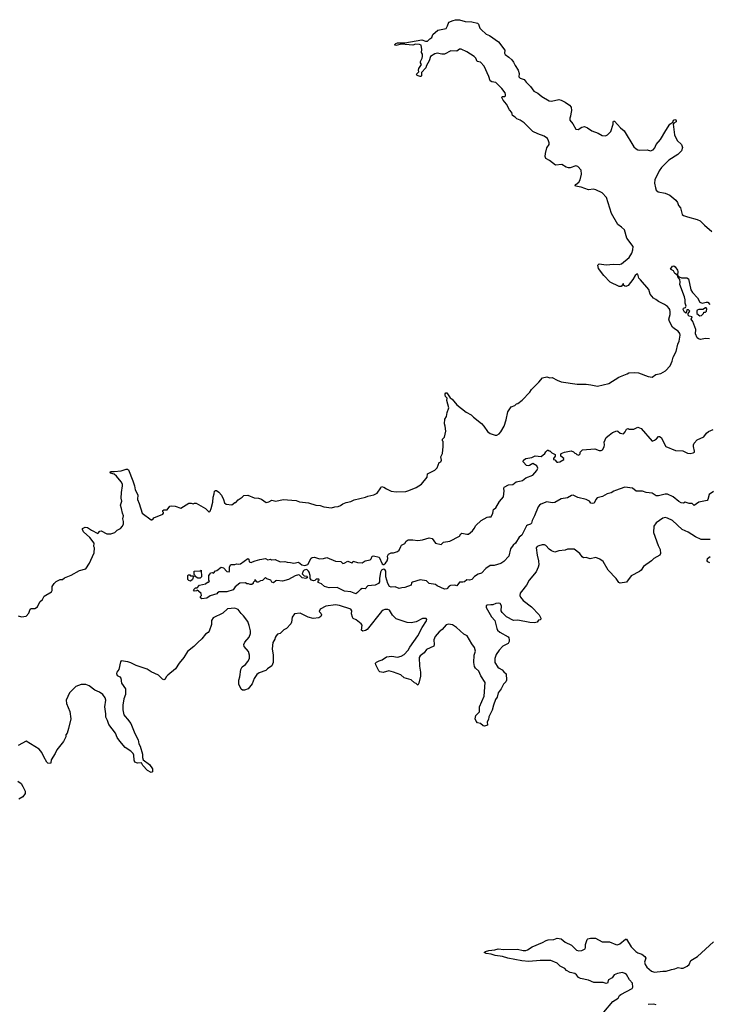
# Model space of a CAD drawing. Extents: x 2206940 to 2356632, y 511582 to 673215.
# Tile 179 of 228: x 2283104 to 2291664, y 641911 to 654132. Entities that reach past the tile are written whole.
import ezdxf

# ---------------------------------------------------------------- set-up
doc = ezdxf.new("R2010")
doc.units = 0

msp = doc.modelspace()

# ---------------------------------------------------------------- linework, layer by layer
at = {"layer": '0CON10XD'}
for points in [[(2288285, 653716), (2288255, 653708), (2288204, 653675), (2288185, 653620), (2288153, 653565), (2288146, 653535), (2288092, 653475), (2288090, 653435), (2288085, 653428), (2288075, 653427), (2288039, 653439), (2288030, 653455), (2288057, 653483), (2288053, 653505), (2288060, 653525), (2288092, 653575), (2288078, 653595), (2288078, 653615), (2288100, 653655), (2288102, 653675), (2288102, 653705), (2288092, 653725), (2288097, 653763), (2288086, 653815), (2288065, 653826), (2288015, 653830), (2287985, 653818), (2287845, 653830), (2287775, 653812), (2287760, 653815), (2287761, 653825), (2287772, 653838), (2287795, 653846), (2287883, 653843), (2288095, 653882), (2288140, 653865), (2288164, 653866), (2288194, 653896), (2288219, 653911), (2288233, 653947), (2288295, 654003), (2288396, 654024), (2288416, 654055), (2288429, 654101), (2288486, 654124), (2288515, 654132), (2288565, 654131), (2288635, 654109), (2288715, 654104), (2288785, 654089), (2288798, 654075), (2288817, 654027), (2288830, 654010), (2288895, 653954), (2288935, 653934), (2289046, 653856), (2289124, 653755), (2289122, 653715), (2289130, 653700), (2289175, 653669), (2289212, 653632), (2289232, 653605), (2289252, 653562), (2289292, 653505), (2289303, 653465), (2289301, 653425), (2289307, 653415), (2289318, 653405), (2289365, 653388), (2289389, 653355), (2289445, 653305), (2289485, 653247), (2289535, 653221), (2289585, 653178), (2289676, 653126), (2289705, 653121), (2289795, 653141), (2289825, 653134), (2289875, 653109), (2289930, 653070), (2289948, 653045), (2289954, 653005), (2289943, 652965), (2289942, 652935), (2289931, 652909), (2289931, 652885), (2289968, 652838), (2290005, 652774), (2290035, 652771), (2290081, 652799), (2290115, 652806), (2290151, 652791), (2290205, 652753), (2290285, 652723), (2290335, 652694), (2290375, 652690), (2290402, 652705), (2290442, 652745), (2290469, 652835), (2290470, 652865), (2290475, 652872), (2290485, 652873), (2290560, 652790), (2290605, 652752), (2290728, 652555), (2290755, 652528), (2290775, 652518), (2290795, 652513), (2290893, 652517), (2290935, 652506), (2290965, 652518), (2290988, 652542), (2291003, 652585), (2291056, 652644), (2291123, 652757), (2291175, 652834), (2291209, 652861), (2291220, 652885), (2291235, 652893), (2291248, 652888), (2291254, 652875), (2291251, 652865), (2291224, 652846), (2291216, 652834), (2291231, 652705), (2291264, 652634), (2291318, 652585), (2291332, 652545), (2291320, 652505), (2291275, 652457), (2291160, 652390), (2291072, 652298), (2291041, 652255), (2290986, 652145), (2290984, 652104), (2290994, 652045), (2291006, 652016), (2291030, 651995), (2291115, 651977), (2291174, 651954), (2291250, 651891), (2291269, 651865), (2291282, 651825), (2291306, 651795), (2291326, 651716), (2291345, 651700), (2291395, 651687), (2291515, 651654), (2291551, 651635), (2291603, 651583), (2291696, 651505)], [(2283085, 646731), (2283125, 646722), (2283185, 646727), (2283217, 646765), (2283233, 646817), (2283246, 646824), (2283290, 646825), (2283325, 646844), (2283354, 646906), (2283388, 646935), (2283408, 646975), (2283499, 647031), (2283507, 647047), (2283508, 647095), (2283532, 647135), (2283555, 647158), (2283605, 647182), (2283637, 647183), (2283660, 647205), (2283742, 647238), (2283845, 647294), (2283925, 647318), (2283972, 647385), (2283987, 647425), (2284030, 647515), (2284033, 647575), (2284026, 647595), (2284027, 647635), (2283975, 647706), (2283897, 647777), (2283882, 647805), (2283882, 647818), (2283915, 647833), (2283945, 647830), (2283995, 647794), (2284075, 647753), (2284098, 647782), (2284115, 647789), (2284185, 647750), (2284235, 647750), (2284285, 647768), (2284312, 647795), (2284355, 647818), (2284380, 647845), (2284392, 647875), (2284394, 647905), (2284382, 647935), (2284392, 647975), (2284378, 648008), (2284368, 648065), (2284353, 648105), (2284371, 648155), (2284364, 648195), (2284366, 648264), (2284381, 648345), (2284380, 648365), (2284365, 648396), (2284307, 648467), (2284275, 648490), (2284230, 648505), (2284227, 648515), (2284232, 648525), (2284275, 648526), (2284365, 648534), (2284425, 648555), (2284444, 648554), (2284454, 648545), (2284509, 648409), (2284530, 648345), (2284538, 648295), (2284572, 648235), (2284564, 648175), (2284588, 648128), (2284625, 648005), (2284735, 647924), (2284745, 647924), (2284760, 647935), (2284769, 647951), (2284880, 647995), (2284890, 648005), (2284890, 648015), (2284880, 648025), (2284882, 648038), (2284895, 648050), (2284935, 648050), (2284968, 648092), (2284985, 648098), (2285035, 648092), (2285105, 648068), (2285205, 648132), (2285233, 648133), (2285255, 648123), (2285275, 648132), (2285295, 648132), (2285410, 648065), (2285455, 648020), (2285468, 648032), (2285482, 648065), (2285500, 648145), (2285504, 648206), (2285518, 648245), (2285521, 648279), (2285533, 648287), (2285545, 648288), (2285575, 648268), (2285609, 648229), (2285634, 648175), (2285646, 648136), (2285665, 648120), (2285735, 648110), (2285775, 648140), (2285785, 648140), (2285817, 648173), (2285866, 648204), (2285885, 648228), (2285935, 648232), (2286015, 648198), (2286067, 648193), (2286105, 648180), (2286165, 648140), (2286195, 648147), (2286235, 648168), (2286285, 648157), (2286375, 648178), (2286535, 648163), (2286575, 648148), (2286690, 648135), (2286780, 648105), (2286835, 648102), (2286880, 648085), (2286975, 648074), (2287014, 648086), (2287055, 648090), (2287085, 648102), (2287115, 648124), (2287155, 648140), (2287215, 648153), (2287255, 648173), (2287396, 648204), (2287425, 648217), (2287500, 648235), (2287543, 648257), (2287587, 648323), (2287595, 648338), (2287625, 648330), (2287655, 648308), (2287715, 648278), (2287775, 648270), (2287895, 648277), (2287935, 648287), (2288025, 648327), (2288092, 648368), (2288160, 648455), (2288164, 648496), (2288255, 648540), (2288285, 648570), (2288310, 648635), (2288330, 648645), (2288338, 648665), (2288332, 648705), (2288352, 648748), (2288360, 648835), (2288360, 648895), (2288350, 648905), (2288350, 648925), (2288375, 648950), (2288392, 649025), (2288386, 649086), (2288377, 649115), (2288382, 649175), (2288402, 649205), (2288408, 649255), (2288432, 649315), (2288407, 649405), (2288408, 649435), (2288390, 649455), (2288384, 649474), (2288385, 649490), (2288395, 649502), (2288405, 649500), (2288447, 649437), (2288472, 649422), (2288531, 649351), (2288645, 649262), (2288706, 649226), (2288735, 649198), (2288835, 649122), (2288866, 649086), (2288912, 649022), (2288942, 648995), (2289005, 648976), (2289025, 648977), (2289055, 648990), (2289077, 649015), (2289117, 649085), (2289143, 649165), (2289164, 649265), (2289204, 649326), (2289250, 649345), (2289270, 649365), (2289285, 649370), (2289339, 649411), (2289435, 649510), (2289455, 649540), (2289549, 649631), (2289595, 649688), (2289645, 649700), (2289685, 649688), (2289715, 649692), (2289775, 649657), (2289825, 649637), (2290025, 649607), (2290135, 649607), (2290195, 649600), (2290275, 649583), (2290415, 649617), (2290542, 649695), (2290644, 649736), (2290665, 649747), (2290735, 649752), (2290785, 649748), (2290905, 649703), (2290953, 649697), (2291002, 649728), (2291060, 649740), (2291118, 649772), (2291176, 649834), (2291201, 649895), (2291214, 649945), (2291253, 650015), (2291274, 650105), (2291289, 650141), (2291302, 650215), (2291299, 650235), (2291278, 650268), (2291233, 650293), (2291206, 650316), (2291168, 650388), (2291161, 650415), (2291177, 650473), (2291178, 650505), (2291175, 650533), (2291167, 650547), (2291145, 650574), (2291109, 650599), (2291035, 650634), (2291001, 650661), (2290970, 650675), (2290929, 650725), (2290915, 650785), (2290808, 650902), (2290790, 650925), (2290775, 650972), (2290765, 650974), (2290742, 650958), (2290715, 650907), (2290655, 650831), (2290628, 650822), (2290614, 650824), (2290600, 650835), (2290600, 650855), (2290595, 650858), (2290588, 650842), (2290568, 650822), (2290545, 650821), (2290434, 650874), (2290355, 650958), (2290287, 651045), (2290282, 651085), (2290295, 651102), (2290385, 651090), (2290473, 651097), (2290545, 651094), (2290575, 651102), (2290671, 651179), (2290704, 651235), (2290716, 651275), (2290717, 651317), (2290642, 651422), (2290609, 651525), (2290575, 651559), (2290530, 651590), (2290448, 651725), (2290386, 651925), (2290335, 651984), (2290255, 652022), (2290225, 652027), (2290165, 652021), (2290073, 652053), (2290002, 652065), (2290000, 652075), (2290006, 652085), (2290044, 652116), (2290062, 652145), (2290077, 652215), (2290074, 652265), (2290030, 652310), (2290005, 652320), (2289936, 652294), (2289915, 652294), (2289885, 652302), (2289835, 652334), (2289755, 652326), (2289680, 652385), (2289635, 652411), (2289628, 652435), (2289629, 652471), (2289649, 652541), (2289674, 652585), (2289676, 652605), (2289668, 652628), (2289655, 652657), (2289615, 652686), (2289535, 652716), (2289474, 652744), (2289365, 652853), (2289316, 652886), (2289275, 652902), (2289254, 652924), (2289221, 652941), (2289211, 652981), (2289183, 653015), (2289148, 653085), (2289103, 653135), (2289088, 653165), (2289093, 653177), (2289125, 653180), (2289132, 653188), (2289136, 653204), (2289130, 653225), (2289088, 653278), (2289015, 653352), (2288965, 653360), (2288942, 653375), (2288929, 653429), (2288871, 653555), (2288825, 653604), (2288782, 653612), (2288766, 653656), (2288747, 653677), (2288655, 653734), (2288585, 653767), (2288564, 653766), (2288528, 653742), (2288455, 653747), (2288375, 653704), (2288345, 653703), (2288285, 653716)], [(2291665, 650169), (2291615, 650177), (2291554, 650164), (2291530, 650170), (2291515, 650182), (2291494, 650234), (2291497, 650287), (2291461, 650385), (2291440, 650415), (2291450, 650445), (2291413, 650453), (2291400, 650465), (2291400, 650485), (2291415, 650500), (2291420, 650515), (2291405, 650530), (2291385, 650530), (2291375, 650490), (2291355, 650502), (2291342, 650525), (2291339, 650535), (2291345, 650552), (2291370, 650560), (2291378, 650575), (2291364, 650614), (2291364, 650655), (2291354, 650694), (2291299, 650845), (2291303, 650875), (2291298, 650908), (2291275, 650940), (2291270, 650960), (2291235, 650982), (2291218, 651015), (2291182, 651035), (2291205, 651072), (2291225, 651078), (2291242, 651065), (2291268, 651025), (2291272, 651005), (2291270, 650960), (2291290, 650940), (2291318, 650928), (2291385, 650928), (2291404, 650915), (2291435, 650779), (2291455, 650748), (2291518, 650678), (2291547, 650627), (2291575, 650614), (2291625, 650626), (2291645, 650624), (2291669, 650599)], [(2291545, 650458), (2291565, 650460), (2291590, 650485), (2291595, 650500), (2291617, 650503), (2291630, 650515), (2291632, 650545), (2291625, 650556), (2291615, 650556), (2291585, 650537), (2291535, 650536), (2291512, 650525), (2291508, 650515), (2291510, 650485), (2291545, 650458)], [(2285995, 647401), (2286025, 647416), (2286085, 647433), (2286153, 647443), (2286185, 647428), (2286215, 647438), (2286228, 647428), (2286275, 647430), (2286335, 647402), (2286394, 647406), (2286423, 647397), (2286464, 647396), (2286505, 647388), (2286565, 647397), (2286604, 647364), (2286645, 647359), (2286679, 647371), (2286722, 647448), (2286735, 647456), (2286765, 647460), (2286825, 647440), (2286875, 647443), (2286915, 647457), (2287025, 647412), (2287090, 647405), (2287115, 647383), (2287130, 647385), (2287175, 647410), (2287225, 647392), (2287240, 647395), (2287245, 647410), (2287297, 647393), (2287355, 647392), (2287390, 647415), (2287455, 647428), (2287468, 647442), (2287478, 647472), (2287495, 647478), (2287565, 647459), (2287605, 647380), (2287615, 647369), (2287625, 647369), (2287644, 647386), (2287664, 647415), (2287673, 647445), (2287671, 647475), (2287682, 647498), (2287715, 647513), (2287745, 647513), (2287795, 647530), (2287814, 647546), (2287836, 647594), (2287845, 647608), (2287885, 647632), (2287900, 647660), (2287925, 647674), (2287985, 647678), (2288045, 647669), (2288105, 647674), (2288185, 647700), (2288225, 647692), (2288265, 647634), (2288335, 647617), (2288365, 647647), (2288442, 647658), (2288565, 647722), (2288581, 647749), (2288593, 647757), (2288655, 647746), (2288675, 647748), (2288723, 647787), (2288746, 647815), (2288767, 647855), (2288833, 647915), (2288905, 647957), (2288925, 647963), (2288955, 647960), (2288978, 648005), (2288986, 648054), (2289015, 648075), (2289058, 648152), (2289111, 648209), (2289117, 648285), (2289112, 648315), (2289119, 648331), (2289173, 648357), (2289225, 648364), (2289265, 648396), (2289327, 648407), (2289346, 648414), (2289385, 648446), (2289475, 648479), (2289521, 648535), (2289536, 648565), (2289524, 648594), (2289475, 648624), (2289433, 648597), (2289415, 648594), (2289395, 648599), (2289352, 648645), (2289359, 648665), (2289385, 648686), (2289462, 648698), (2289503, 648717), (2289575, 648710), (2289623, 648747), (2289635, 648770), (2289655, 648790), (2289665, 648790), (2289675, 648780), (2289685, 648780), (2289710, 648755), (2289750, 648735), (2289752, 648715), (2289730, 648685), (2289730, 648675), (2289745, 648670), (2289772, 648642), (2289785, 648640), (2289810, 648645), (2289858, 648675), (2289860, 648685), (2289822, 648715), (2289820, 648735), (2289825, 648748), (2289865, 648763), (2289949, 648779), (2289977, 648767), (2289995, 648750), (2290008, 648748), (2290020, 648735), (2290045, 648728), (2290062, 648745), (2290060, 648765), (2290088, 648792), (2290244, 648804), (2290295, 648784), (2290320, 648785), (2290338, 648792), (2290360, 648830), (2290364, 648854), (2290357, 648887), (2290382, 648945), (2290422, 648975), (2290462, 649008), (2290517, 649027), (2290530, 649025), (2290558, 648998), (2290597, 648993), (2290620, 649015), (2290635, 649050), (2290655, 649058), (2290665, 649050), (2290725, 649048), (2290776, 649076), (2290818, 649058), (2290955, 648902), (2290985, 648912), (2291009, 648931), (2291032, 648958), (2291045, 648958), (2291067, 648945), (2291126, 648836), (2291245, 648783), (2291335, 648779), (2291395, 648751), (2291425, 648747), (2291462, 648755), (2291478, 648765), (2291481, 648775), (2291466, 648835), (2291467, 648855), (2291477, 648875), (2291515, 648916), (2291596, 648955), (2291630, 649000), (2291655, 649020), (2291710, 649045)], [(2291714, 648276), (2291661, 648239), (2291646, 648175), (2291637, 648165), (2291535, 648143), (2291475, 648103), (2291450, 648125), (2291415, 648127), (2291365, 648142), (2291345, 648132), (2291315, 648134), (2291285, 648150), (2291215, 648208), (2291143, 648243), (2291115, 648244), (2291035, 648223), (2291005, 648223), (2290955, 648255), (2290882, 648262), (2290835, 648282), (2290755, 648278), (2290709, 648319), (2290615, 648330), (2290500, 648290), (2290478, 648282), (2290445, 648258), (2290395, 648248), (2290337, 648213), (2290273, 648197), (2290254, 648176), (2290235, 648133), (2290215, 648126), (2290195, 648133), (2290176, 648156), (2290137, 648177), (2290032, 648202), (2289975, 648229), (2289955, 648226), (2289905, 648199), (2289825, 648185), (2289745, 648140), (2289715, 648136), (2289645, 648147), (2289573, 648117), (2289555, 648105), (2289540, 648085), (2289495, 647972), (2289464, 647916), (2289457, 647883), (2289445, 647871), (2289405, 647859), (2289395, 647850), (2289337, 647735), (2289305, 647710), (2289259, 647635), (2289229, 647611), (2289198, 647565), (2289176, 647474), (2289112, 647405), (2289075, 647383), (2288995, 647356), (2288945, 647356), (2288891, 647319), (2288835, 647263), (2288795, 647248), (2288750, 647221), (2288715, 647183), (2288686, 647176), (2288655, 647178), (2288625, 647154), (2288605, 647149), (2288561, 647149), (2288530, 647105), (2288505, 647112), (2288451, 647109), (2288435, 647102), (2288405, 647069), (2288375, 647064), (2288286, 647106), (2288265, 647123), (2288188, 647135), (2288155, 647166), (2288075, 647178), (2287978, 647152), (2287969, 647141), (2287965, 647113), (2287885, 647084), (2287848, 647082), (2287815, 647070), (2287765, 647092), (2287715, 647089), (2287695, 647098), (2287675, 647133), (2287650, 647215), (2287649, 647289), (2287636, 647306), (2287621, 647311), (2287595, 647301), (2287582, 647275), (2287568, 647195), (2287570, 647155), (2287556, 647134), (2287518, 647112), (2287426, 647104), (2287392, 647068), (2287355, 647070), (2287335, 647061), (2287298, 647022), (2287275, 647006), (2287215, 647030), (2287135, 647039), (2287045, 647086), (2286945, 647081), (2286888, 647095), (2286849, 647129), (2286810, 647145), (2286810, 647165), (2286820, 647175), (2286818, 647188), (2286785, 647188), (2286767, 647173), (2286751, 647169), (2286725, 647177), (2286710, 647195), (2286710, 647235), (2286698, 647275), (2286689, 647289), (2286666, 647306), (2286635, 647300), (2286623, 647287), (2286610, 647255), (2286635, 647230), (2286670, 647225), (2286678, 647215), (2286670, 647205), (2286655, 647198), (2286610, 647205), (2286578, 647238), (2286565, 647242), (2286525, 647230), (2286442, 647185), (2286365, 647162), (2286295, 647170), (2286283, 647167), (2286255, 647143), (2286235, 647152), (2286220, 647175), (2286173, 647193), (2286155, 647210), (2286117, 647173), (2286093, 647167), (2286065, 647150), (2286052, 647152), (2286028, 647178), (2286022, 647178), (2286018, 647162), (2286002, 647148), (2286000, 647135), (2285985, 647122), (2285965, 647120), (2285945, 647130), (2285925, 647130), (2285905, 647142), (2285835, 647138), (2285777, 647093), (2285754, 647056), (2285675, 647032), (2285581, 647029), (2285561, 647019), (2285550, 647005), (2285468, 646982), (2285425, 646953), (2285365, 646942), (2285348, 646958), (2285348, 646972), (2285360, 646985), (2285355, 647010), (2285325, 647040), (2285305, 647050), (2285297, 647043), (2285275, 647040), (2285260, 647055), (2285285, 647080), (2285308, 647082), (2285335, 647112), (2285412, 647128), (2285435, 647150), (2285445, 647150), (2285458, 647162), (2285452, 647172), (2285450, 647235), (2285468, 647252), (2285472, 647268), (2285495, 647270), (2285508, 647262), (2285535, 647290), (2285550, 647295), (2285605, 647338), (2285635, 647330), (2285673, 647283), (2285705, 647280), (2285710, 647285), (2285708, 647342), (2285725, 647368), (2285775, 647368), (2285794, 647376), (2285825, 647373), (2285845, 647380), (2285935, 647443), (2285949, 647435), (2285954, 647404), (2285975, 647396), (2285995, 647401)], [(2291675, 647679), (2291562, 647682), (2291492, 647712), (2291403, 647773), (2291326, 647806), (2291205, 647916), (2291145, 647946), (2291115, 647954), (2291085, 647946), (2291003, 647887), (2290974, 647845), (2290969, 647765), (2291028, 647605), (2291054, 647555), (2291056, 647505), (2291048, 647485), (2290975, 647445), (2290945, 647415), (2290845, 647343), (2290819, 647301), (2290799, 647281), (2290695, 647231), (2290635, 647152), (2290556, 647136), (2290539, 647145), (2290508, 647195), (2290409, 647299), (2290348, 647405), (2290305, 647436), (2290255, 647456), (2290185, 647442), (2290135, 647456), (2290104, 647454), (2290086, 647466), (2290057, 647505), (2289985, 647560), (2289905, 647559), (2289874, 647546), (2289795, 647538), (2289746, 647524), (2289705, 647539), (2289675, 647561), (2289636, 647606), (2289618, 647615), (2289590, 647615), (2289547, 647603), (2289525, 647594), (2289514, 647575), (2289526, 647485), (2289544, 647415), (2289546, 647365), (2289538, 647335), (2289513, 647277), (2289426, 647175), (2289395, 647113), (2289331, 647035), (2289318, 647012), (2289313, 646985), (2289321, 646965), (2289353, 646923), (2289455, 646843), (2289552, 646745), (2289572, 646705), (2289570, 646685), (2289545, 646678), (2289526, 646654), (2289495, 646644), (2289435, 646648), (2289285, 646679), (2289233, 646673), (2289145, 646720), (2289091, 646775), (2289080, 646795), (2289085, 646855), (2289066, 646886), (2289045, 646890), (2289013, 646887), (2288975, 646870), (2288952, 646868), (2288905, 646865), (2288896, 646855), (2288893, 646835), (2288959, 646719), (2289000, 646675), (2289025, 646574), (2289036, 646555), (2289065, 646530), (2289165, 646471), (2289175, 646460), (2289181, 646435), (2289179, 646415), (2289165, 646391), (2289102, 646358), (2289055, 646305), (2289017, 646253), (2289000, 646205), (2289003, 646153), (2289037, 646095), (2289055, 646081), (2289094, 646064), (2289115, 646038), (2289144, 646014), (2289147, 645935), (2289137, 645913), (2289110, 645885), (2289082, 645825), (2289044, 645775), (2289029, 645725), (2289011, 645695), (2288985, 645625), (2288969, 645561), (2288927, 645477), (2288921, 645445), (2288906, 645415), (2288910, 645375), (2288875, 645362), (2288855, 645368), (2288825, 645397), (2288785, 645406), (2288769, 645425), (2288759, 645455), (2288766, 645495), (2288810, 645540), (2288813, 645605), (2288868, 645735), (2288881, 645905), (2288827, 645987), (2288805, 646045), (2288761, 646085), (2288750, 646105), (2288740, 646155), (2288744, 646246), (2288762, 646295), (2288750, 646340), (2288715, 646383), (2288659, 646485), (2288615, 646507), (2288526, 646586), (2288475, 646621), (2288425, 646631), (2288398, 646622), (2288346, 646565), (2288309, 646535), (2288260, 646475), (2288246, 646435), (2288250, 646375), (2288244, 646356), (2288154, 646315), (2288124, 646275), (2288076, 646235), (2288064, 646216), (2288066, 646106), (2288078, 646035), (2288078, 645982), (2288059, 645895), (2288045, 645870), (2288025, 645892), (2288005, 645900), (2287965, 645939), (2287878, 645965), (2287835, 646000), (2287745, 646034), (2287685, 646048), (2287615, 646028), (2287576, 646036), (2287560, 646050), (2287523, 646125), (2287520, 646145), (2287532, 646158), (2287565, 646176), (2287605, 646188), (2287658, 646225), (2287725, 646230), (2287795, 646221), (2287839, 646231), (2287875, 646254), (2287926, 646305), (2287946, 646345), (2288045, 646485), (2288101, 646589), (2288155, 646671), (2288158, 646688), (2288151, 646701), (2288105, 646699), (2288025, 646659), (2287965, 646645), (2287915, 646649), (2287777, 646697), (2287731, 646741), (2287694, 646804), (2287675, 646811), (2287635, 646812), (2287615, 646804), (2287595, 646786), (2287416, 646565), (2287395, 646550), (2287365, 646543), (2287348, 646555), (2287353, 646615), (2287341, 646635), (2287280, 646685), (2287245, 646701), (2287233, 646715)], [(2291671, 647391), (2291645, 647402), (2291638, 647415), (2291642, 647445), (2291675, 647467)], [(2285345, 647200), (2285315, 647200), (2285282, 647222), (2285280, 647235), (2285270, 647245), (2285270, 647285), (2285345, 647290), (2285358, 647298), (2285360, 647215), (2285345, 647200)], [(2285225, 647162), (2285205, 647170), (2285190, 647185), (2285190, 647235), (2285195, 647240), (2285215, 647240), (2285225, 647230), (2285255, 647230), (2285260, 647225), (2285247, 647183), (2285225, 647162)], [(2287233, 646715), (2287224, 646756), (2287228, 646795), (2287214, 646815), (2287075, 646861), (2287025, 646871), (2286905, 646854), (2286835, 646816), (2286821, 646785), (2286842, 646765), (2286852, 646745), (2286842, 646725), (2286815, 646707), (2286745, 646701), (2286685, 646714), (2286585, 646766), (2286515, 646759), (2286485, 646715), (2286479, 646655), (2286469, 646635), (2286415, 646576), (2286381, 646559), (2286336, 646514), (2286305, 646503), (2286287, 646485), (2286273, 646465), (2286272, 646445), (2286245, 646400), (2286238, 646325), (2286252, 646245), (2286248, 646155), (2286235, 646110), (2286180, 646075), (2286160, 646055), (2286075, 646027), (2286046, 646004), (2286013, 645955), (2285990, 645890), (2285938, 645825), (2285895, 645808), (2285868, 645808), (2285851, 645821), (2285822, 645885), (2285822, 645935), (2285838, 645975), (2285848, 646065), (2285865, 646100), (2285905, 646128), (2285937, 646165), (2285957, 646205), (2285958, 646245), (2285945, 646288), (2285892, 646352), (2285887, 646375), (2285897, 646405), (2285954, 646466), (2285968, 646515), (2285968, 646545), (2285954, 646614), (2285934, 646664), (2285883, 646733), (2285851, 646761), (2285815, 646813), (2285775, 646827), (2285685, 646819), (2285624, 646766), (2285505, 646706), (2285484, 646675), (2285486, 646625), (2285457, 646543), (2285445, 646527), (2285412, 646505), (2285365, 646448), (2285315, 646402), (2285265, 646352), (2285185, 646290), (2285142, 646215), (2285082, 646145), (2285038, 646075), (2284944, 645996), (2284922, 645975), (2284908, 645945), (2284895, 645937), (2284878, 645945), (2284826, 645996), (2284735, 646038), (2284685, 646070), (2284550, 646115), (2284485, 646150), (2284445, 646163), (2284364, 646176), (2284355, 646160), (2284334, 646066), (2284310, 646035), (2284304, 646015), (2284315, 645991), (2284345, 645976), (2284358, 645958), (2284368, 645895), (2284416, 645825), (2284417, 645755), (2284396, 645704), (2284385, 645625), (2284386, 645564), (2284398, 645505), (2284412, 645482), (2284441, 645451), (2284482, 645395), (2284532, 645272), (2284575, 645193), (2284584, 645145), (2284600, 645115), (2284630, 645015), (2284628, 644975), (2284636, 644946), (2284715, 644886), (2284752, 644835), (2284754, 644796), (2284735, 644789), (2284690, 644811), (2284633, 644875), (2284615, 644910), (2284565, 644904), (2284535, 644917), (2284523, 644943), (2284519, 645005), (2284512, 645025), (2284484, 645054), (2284415, 645099), (2284345, 645178), (2284314, 645224), (2284291, 645275), (2284210, 645385), (2284195, 645435), (2284173, 645475), (2284173, 645517), (2284162, 645605), (2284174, 645685), (2284165, 645715), (2284135, 645755), (2284096, 645785), (2284038, 645808), (2283967, 645865), (2283925, 645882), (2283865, 645880), (2283801, 645855), (2283723, 645777), (2283680, 645685), (2283686, 645645), (2283726, 645545), (2283739, 645455), (2283710, 645335), (2283692, 645278), (2283678, 645255), (2283675, 645230), (2283646, 645174), (2283565, 645068), (2283546, 645025), (2283496, 644945), (2283492, 644908), (2283485, 644900), (2283455, 644902), (2283442, 644915), (2283404, 644984), (2283377, 645037), (2283346, 645076), (2283185, 645176), (2283085, 645125)], [(2283080, 644680), (2283120, 644650), (2283144, 644614), (2283171, 644555), (2283171, 644529), (2283143, 644487), (2283094, 644456)], [(2290355, 641815), (2290466, 641944), (2290532, 641985), (2290551, 642019), (2290566, 642034), (2290705, 642106), (2290715, 642125), (2290711, 642175), (2290675, 642215), (2290635, 642279), (2290615, 642294), (2290585, 642304), (2290525, 642293), (2290484, 642276), (2290459, 642241), (2290413, 642215), (2290399, 642175), (2290385, 642169), (2290345, 642180), (2290232, 642182), (2290165, 642211), (2290065, 642229), (2290042, 642242), (2290017, 642277), (2289995, 642294), (2289935, 642304), (2289891, 642331), (2289870, 642355), (2289814, 642384), (2289775, 642423), (2289695, 642454), (2289565, 642456), (2289425, 642444), (2289335, 642449), (2289163, 642483), (2289095, 642506), (2289005, 642516), (2288955, 642532), (2288895, 642540), (2288870, 642555), (2288885, 642566), (2288925, 642580), (2289003, 642587), (2289042, 642598), (2289115, 642591), (2289283, 642597), (2289355, 642579), (2289385, 642578), (2289405, 642585), (2289465, 642626), (2289595, 642676), (2289639, 642701), (2289665, 642709), (2289735, 642716), (2289755, 642725)], [(2289755, 642725), (2289775, 642732), (2289825, 642725), (2289873, 642683), (2289953, 642643), (2290015, 642584), (2290045, 642576), (2290080, 642580), (2290122, 642598), (2290128, 642615), (2290126, 642655), (2290146, 642714), (2290155, 642722), (2290189, 642731), (2290252, 642732), (2290335, 642688), (2290425, 642685), (2290505, 642652), (2290525, 642650), (2290555, 642662), (2290625, 642718), (2290635, 642718), (2290692, 642622), (2290750, 642565), (2290775, 642549), (2290827, 642535), (2290864, 642505), (2290874, 642485), (2290861, 642435), (2290868, 642405), (2290890, 642370), (2290945, 642322), (2290985, 642311), (2291085, 642324), (2291128, 642322), (2291196, 642344), (2291235, 642349), (2291276, 642366), (2291315, 642358), (2291340, 642360), (2291388, 642382), (2291412, 642405), (2291433, 642455), (2291516, 642504), (2291714, 642686)], [(2291006, 641906), (2290975, 641913), (2290905, 641909)]]:
    msp.add_lwpolyline(points, dxfattribs=at)

doc.saveas('drawing.dxf')
